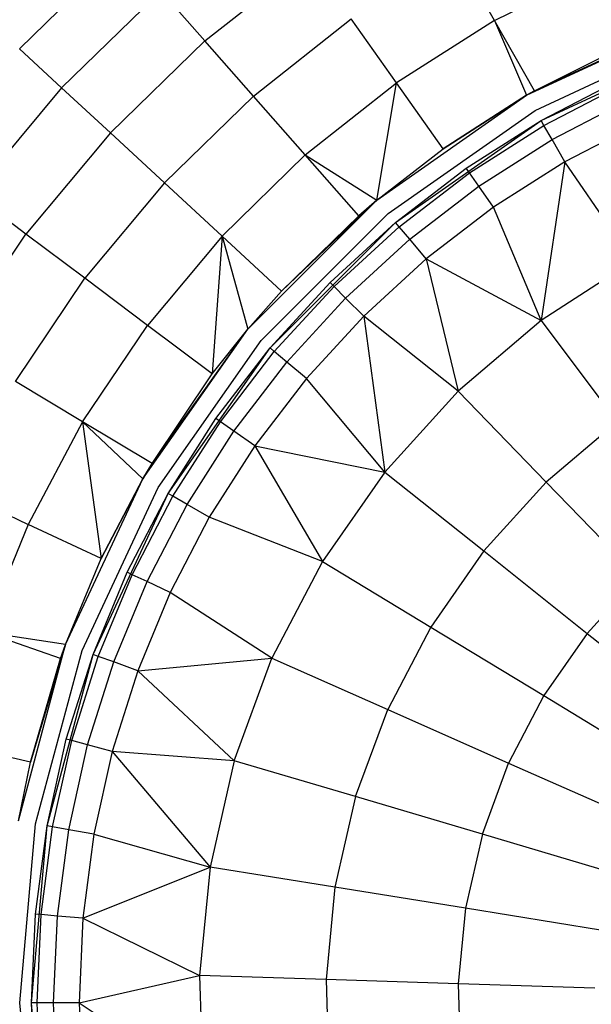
# Model space of a CAD drawing. Extents: x 3 to 49, y 3 to 103.
# Tile 84 of 101: x 24.287 to 25.269, y 58.783 to 60.474. Entities that reach past the tile are written whole.
import ezdxf

# ---------------------------------------------------------------- set-up
doc = ezdxf.new("R2010")
doc.units = 0
doc.header["$LTSCALE"] = 2.54
doc.layers.get('0').update_dxf_attribs({"linetype": 'CONTINUOUS'})

# ---------------------------------------------------------------- blocks, each defined once
blk = doc.blocks.new('HOTEL-MOOD-11782-11790_STL')
at = {"color": 0}
for p, q in [((24.2866, 60.424, 2.2823), (24.4645, 60.5974, 2.2823)), ((24.2866, 60.424, 2.2823), (24.4645, 60.5974, 2.2823)), ((24.605, 60.4375, 2.4609), (24.7826, 60.5781, 2.4609)), ((24.605, 60.4375, 2.4609), (24.7826, 60.5781, 2.4609)), ((25.1023, 60.4725, 2.5559), (25.036, 60.5897, 2.5198)), ((25.1023, 60.4725, 2.5559), (25.036, 60.5897, 2.5198)), ((25.1023, 60.4725, 2.5559), (25.2809, 60.5617, 2.5559)), ((25.1023, 60.4725, 2.5559), (25.2809, 60.5617, 2.5559)), ((24.359, 60.357, 2.3809), (24.5296, 60.5233, 2.3809)), ((24.359, 60.357, 2.3809), (24.5296, 60.5233, 2.3809)), ((24.605, 60.4375, 2.4609), (24.5296, 60.5233, 2.3809)), ((24.605, 60.4375, 2.4609), (24.5296, 60.5233, 2.3809)), ((25.1574, 60.3439, 2.2681), (25.4417, 60.4765, 2.2681)), ((25.1574, 60.3439, 2.2681), (25.4417, 60.4765, 2.2681)), ((25.1708, 60.3516, 2.5681), (25.4417, 60.4765, 2.2681)), ((25.1708, 60.3516, 2.5681), (25.4417, 60.4765, 2.2681)), ((24.6885, 60.3426, 2.5198), (24.8559, 60.4751, 2.5198)), ((24.6885, 60.3426, 2.5198), (24.8559, 60.4751, 2.5198)), ((24.9339, 60.3653, 2.5559), (24.8559, 60.4751, 2.5198)), ((24.9339, 60.3653, 2.5559), (24.8559, 60.4751, 2.5198)), ((25.1023, 60.4725, 2.5559), (24.9339, 60.3653, 2.5559)), ((25.1023, 60.4725, 2.5559), (24.9339, 60.3653, 2.5559)), ((25.1708, 60.3516, 2.5681), (25.1023, 60.4725, 2.5559)), ((25.1023, 60.4725, 2.5559), (25.1574, 60.3439, 2.5681)), ((25.1023, 60.4725, 2.5559), (25.1574, 60.3439, 2.5681)), ((25.1708, 60.3516, 2.5681), (25.1023, 60.4725, 2.5559)), ((25.1724, 60.3179, 2.2681), (25.452, 60.4483, 2.2681)), ((25.1724, 60.3179, 2.2681), (25.452, 60.4483, 2.2681)), ((25.1724, 60.3179, 2.5681), (25.452, 60.4483, 2.5681)), ((25.1724, 60.3179, 2.5681), (25.452, 60.4483, 2.5681)), ((24.4428, 60.2795, 2.4609), (24.605, 60.4375, 2.4609)), ((24.4428, 60.2795, 2.4609), (24.605, 60.4375, 2.4609)), ((24.6885, 60.3426, 2.5198), (24.605, 60.4375, 2.4609)), ((24.6885, 60.3426, 2.5198), (24.605, 60.4375, 2.4609)), ((25.1708, 60.3516, 2.5681), (25.3365, 60.4344, 2.5681)), ((25.1708, 60.3516, 2.5681), (25.3365, 60.4344, 2.5681)), ((25.1824, 60.3006, 2.5681), (25.4588, 60.4295, 2.5681)), ((25.1824, 60.3006, 2.5681), (25.4588, 60.4295, 2.5681)), ((24.359, 60.357, 2.3809), (24.2866, 60.424, 2.2823)), ((24.359, 60.357, 2.3809), (24.2866, 60.424, 2.2823)), ((24.359, 60.357, 2.3809), (24.2063, 60.1741, 2.3809)), ((24.359, 60.357, 2.3809), (24.2063, 60.1741, 2.3809)), ((24.4428, 60.2795, 2.4609), (24.359, 60.357, 2.3809)), ((24.4428, 60.2795, 2.4609), (24.359, 60.357, 2.3809)), ((24.7774, 60.2414, 2.5559), (24.9339, 60.3653, 2.5559)), ((24.7774, 60.2414, 2.5559), (24.9339, 60.3653, 2.5559)), ((24.9003, 60.1639, 2.5681), (24.9339, 60.3653, 2.5559)), ((24.9003, 60.1639, 2.5681), (24.9339, 60.3653, 2.5559)), ((25.0144, 60.2521, 2.5681), (24.9339, 60.3653, 2.5559)), ((25.0144, 60.2521, 2.5681), (24.9339, 60.3653, 2.5559)), ((25.1824, 60.3006, 2.5681), (25.3178, 60.3711, 2.9691)), ((25.1824, 60.3006, 2.9691), (25.3178, 60.3711, 2.9691)), ((25.1824, 60.3006, 2.5681), (25.3178, 60.3711, 2.9691)), ((25.1824, 60.3006, 2.9691), (25.3178, 60.3711, 2.9691)), ((25.1872, 60.2922, 3.0306), (25.3219, 60.3623, 3.0306)), ((25.1872, 60.2922, 3.0306), (25.3219, 60.3623, 3.0306)), ((24.5356, 60.1936, 2.5198), (24.6885, 60.3426, 2.5198)), ((24.5356, 60.1936, 2.5198), (24.6885, 60.3426, 2.5198)), ((24.7774, 60.2414, 2.5559), (24.6885, 60.3426, 2.5198)), ((24.7774, 60.2414, 2.5559), (24.6885, 60.3426, 2.5198)), ((24.9003, 60.1639, 2.2681), (25.1574, 60.3439, 2.2681)), ((24.9003, 60.1639, 2.2681), (25.1574, 60.3439, 2.2681)), ((25.0144, 60.2521, 2.5681), (25.1574, 60.3439, 2.5681)), ((25.1574, 60.3439, 2.2681), (25.0144, 60.2521, 2.5681)), ((25.1574, 60.3439, 2.2681), (25.0144, 60.2521, 2.5681)), ((25.0144, 60.2521, 2.5681), (25.1574, 60.3439, 2.5681)), ((25.1574, 60.3439, 2.5681), (25.1708, 60.3516, 2.5681)), ((25.1708, 60.3516, 2.5681), (25.1574, 60.3439, 2.2681)), ((25.1708, 60.3516, 2.5681), (25.1574, 60.3439, 2.2681)), ((25.1574, 60.3439, 2.5681), (25.1708, 60.3516, 2.5681)), ((25.1574, 60.3439, 2.2681), (25.1574, 60.3439, 2.5681)), ((25.1574, 60.3439, 2.2681), (25.1574, 60.3439, 2.5681)), ((25.2013, 60.2678, 3.0862), (25.3338, 60.3368, 3.0862)), ((25.2013, 60.2678, 3.0862), (25.3338, 60.3368, 3.0862)), ((24.9196, 60.1409, 2.2681), (25.1724, 60.3179, 2.2681)), ((24.9196, 60.1409, 2.2681), (25.1724, 60.3179, 2.2681)), ((24.9196, 60.1409, 2.5681), (25.1724, 60.3179, 2.5681)), ((24.9196, 60.1409, 2.5681), (25.1724, 60.3179, 2.5681)), ((25.1724, 60.3179, 2.2681), (25.1724, 60.3179, 2.5681)), ((25.1724, 60.3179, 2.2681), (25.1724, 60.3179, 2.5681)), ((24.9325, 60.1256, 2.5681), (25.1824, 60.3006, 2.5681)), ((24.9325, 60.1256, 2.5681), (25.1824, 60.3006, 2.5681)), ((25.0536, 60.2186, 2.9691), (25.1824, 60.3006, 2.5681)), ((25.0536, 60.2186, 2.9691), (25.1824, 60.3006, 2.5681)), ((25.0536, 60.2186, 2.9691), (25.1824, 60.3006, 2.9691)), ((25.0536, 60.2186, 2.9691), (25.1824, 60.3006, 2.9691)), ((25.0592, 60.2106, 3.0306), (25.1872, 60.2922, 3.0306)), ((25.0592, 60.2106, 3.0306), (25.1872, 60.2922, 3.0306)), ((25.1824, 60.3006, 2.9691), (25.1824, 60.3006, 2.5681)), ((25.1824, 60.3006, 2.9691), (25.1824, 60.3006, 2.5681)), ((25.1872, 60.2922, 3.0306), (25.1824, 60.3006, 2.9691)), ((25.1872, 60.2922, 3.0306), (25.1824, 60.3006, 2.9691)), ((25.2013, 60.2678, 3.0862), (25.1872, 60.2922, 3.0306)), ((25.2013, 60.2678, 3.0862), (25.1872, 60.2922, 3.0306)), ((25.3523, 60.297, 3.1304), (25.2232, 60.2298, 3.1304)), ((25.3523, 60.297, 3.1304), (25.2232, 60.2298, 3.1304)), ((24.4428, 60.2795, 2.4609), (24.2977, 60.1055, 2.4609)), ((24.4428, 60.2795, 2.4609), (24.2977, 60.1055, 2.4609)), ((24.5356, 60.1936, 2.5198), (24.4428, 60.2795, 2.4609)), ((24.5356, 60.1936, 2.5198), (24.4428, 60.2795, 2.4609)), ((25.0753, 60.1876, 3.0862), (25.2013, 60.2678, 3.0862)), ((25.0753, 60.1876, 3.0862), (25.2013, 60.2678, 3.0862)), ((25.2232, 60.2298, 3.1304), (25.2013, 60.2678, 3.0862)), ((25.2232, 60.2298, 3.1304), (25.2013, 60.2678, 3.0862)), ((24.6344, 60.1021, 2.5559), (24.7774, 60.2414, 2.5559)), ((24.6344, 60.1021, 2.5559), (24.7774, 60.2414, 2.5559)), ((24.8691, 60.1371, 2.5681), (24.7774, 60.2414, 2.5559)), ((24.7774, 60.2414, 2.5559), (24.9003, 60.1639, 2.5681)), ((24.7774, 60.2414, 2.5559), (24.9003, 60.1639, 2.5681)), ((24.8691, 60.1371, 2.5681), (24.7774, 60.2414, 2.5559)), ((24.9003, 60.1639, 2.5681), (25.0144, 60.2521, 2.5681)), ((24.9003, 60.1639, 2.2681), (25.0144, 60.2521, 2.5681)), ((24.9003, 60.1639, 2.5681), (25.0144, 60.2521, 2.5681)), ((24.9003, 60.1639, 2.2681), (25.0144, 60.2521, 2.5681)), ((25.2232, 60.2298, 3.1304), (25.1005, 60.1516, 3.1304)), ((25.2232, 60.2298, 3.1304), (25.1005, 60.1516, 3.1304)), ((25.2232, 60.2298, 3.1304), (25.1827, 59.957, 3.2677)), ((25.2232, 60.2298, 3.1304), (25.1827, 59.957, 3.2677)), ((25.3398, 60.0592, 3.2677), (25.2232, 60.2298, 3.1304)), ((25.3398, 60.0592, 3.2677), (25.2232, 60.2298, 3.1304)), ((24.9325, 60.1256, 2.5681), (25.0536, 60.2186, 2.9691)), ((24.9325, 60.1256, 2.9691), (25.0536, 60.2186, 2.9691)), ((24.9325, 60.1256, 2.5681), (25.0536, 60.2186, 2.9691)), ((24.9325, 60.1256, 2.9691), (25.0536, 60.2186, 2.9691)), ((24.9387, 60.1182, 3.0306), (25.0592, 60.2106, 3.0306)), ((24.9387, 60.1182, 3.0306), (25.0592, 60.2106, 3.0306)), ((25.0592, 60.2106, 3.0306), (25.0536, 60.2186, 2.9691)), ((25.0592, 60.2106, 3.0306), (25.0536, 60.2186, 2.9691)), ((25.0753, 60.1876, 3.0862), (25.0592, 60.2106, 3.0306)), ((25.0753, 60.1876, 3.0862), (25.0592, 60.2106, 3.0306)), ((24.5356, 60.1936, 2.5198), (24.3988, 60.0297, 2.5198)), ((24.5356, 60.1936, 2.5198), (24.3988, 60.0297, 2.5198)), ((24.6344, 60.1021, 2.5559), (24.5356, 60.1936, 2.5198)), ((24.6344, 60.1021, 2.5559), (24.5356, 60.1936, 2.5198)), ((24.2977, 60.1055, 2.4609), (24.2063, 60.1741, 2.3809)), ((24.2977, 60.1055, 2.4609), (24.2063, 60.1741, 2.3809)), ((24.9568, 60.0966, 3.0862), (25.0753, 60.1876, 3.0862)), ((24.9568, 60.0966, 3.0862), (25.0753, 60.1876, 3.0862)), ((25.1005, 60.1516, 3.1304), (25.0753, 60.1876, 3.0862)), ((25.1005, 60.1516, 3.1304), (25.0753, 60.1876, 3.0862)), ((24.6785, 59.9421, 2.2681), (24.9003, 60.1639, 2.2681)), ((24.6785, 59.9421, 2.2681), (24.9003, 60.1639, 2.2681)), ((24.9003, 60.1639, 2.2681), (24.7364, 60.0077, 2.5681)), ((24.9003, 60.1639, 2.2681), (24.7364, 60.0077, 2.5681)), ((24.8691, 60.1371, 2.5681), (24.9003, 60.1639, 2.5681)), ((24.9003, 60.1639, 2.2681), (24.8691, 60.1371, 2.5681)), ((24.9003, 60.1639, 2.2681), (24.8691, 60.1371, 2.5681)), ((24.8691, 60.1371, 2.5681), (24.9003, 60.1639, 2.5681)), ((24.9003, 60.1639, 2.5681), (24.9003, 60.1639, 2.2681)), ((24.9003, 60.1639, 2.5681), (24.9003, 60.1639, 2.2681)), ((24.7015, 59.9228, 2.2681), (24.9196, 60.1409, 2.2681)), ((24.7015, 59.9228, 2.2681), (24.9196, 60.1409, 2.2681)), ((24.7015, 59.9228, 2.5681), (24.9196, 60.1409, 2.5681)), ((24.7015, 59.9228, 2.5681), (24.9196, 60.1409, 2.5681)), ((24.9196, 60.1409, 2.2681), (24.9196, 60.1409, 2.5681)), ((24.9196, 60.1409, 2.2681), (24.9196, 60.1409, 2.5681)), ((25.1005, 60.1516, 3.1304), (24.985, 60.063, 3.1304)), ((25.1005, 60.1516, 3.1304), (24.985, 60.063, 3.1304)), ((25.1827, 59.957, 3.2677), (25.1005, 60.1516, 3.1304)), ((25.1827, 59.957, 3.2677), (25.1005, 60.1516, 3.1304)), ((24.7168, 59.9099, 2.5681), (24.9325, 60.1256, 2.5681)), ((24.7168, 59.9099, 2.5681), (24.9325, 60.1256, 2.5681)), ((24.7364, 60.0077, 2.5681), (24.8691, 60.1371, 2.5681)), ((24.7364, 60.0077, 2.5681), (24.8691, 60.1371, 2.5681)), ((24.8199, 60.0225, 2.9691), (24.9325, 60.1256, 2.5681)), ((24.8199, 60.0225, 2.9691), (24.9325, 60.1256, 2.5681)), ((24.8199, 60.0225, 2.9691), (24.9325, 60.1256, 2.9691)), ((24.8199, 60.0225, 2.9691), (24.9325, 60.1256, 2.9691)), ((24.9325, 60.1256, 2.9691), (24.9325, 60.1256, 2.5681)), ((24.9325, 60.1256, 2.9691), (24.9325, 60.1256, 2.5681)), ((24.9387, 60.1182, 3.0306), (24.9325, 60.1256, 2.9691)), ((24.9387, 60.1182, 3.0306), (24.9325, 60.1256, 2.9691)), ((24.1713, 59.9176, 2.4609), (24.2977, 60.1055, 2.4609)), ((24.1713, 59.9176, 2.4609), (24.2977, 60.1055, 2.4609)), ((24.3988, 60.0297, 2.5198), (24.2977, 60.1055, 2.4609)), ((24.3988, 60.0297, 2.5198), (24.2977, 60.1055, 2.4609)), ((24.8268, 60.0156, 3.0306), (24.9387, 60.1182, 3.0306)), ((24.8268, 60.0156, 3.0306), (24.9387, 60.1182, 3.0306)), ((24.9568, 60.0966, 3.0862), (24.9387, 60.1182, 3.0306)), ((24.9568, 60.0966, 3.0862), (24.9387, 60.1182, 3.0306)), ((24.6344, 60.1021, 2.5559), (24.5065, 59.9488, 2.5559)), ((24.6344, 60.1021, 2.5559), (24.5065, 59.9488, 2.5559)), ((24.6344, 60.1021, 2.5559), (24.6176, 59.8654, 2.5681)), ((24.6344, 60.1021, 2.5559), (24.6176, 59.8654, 2.5681)), ((24.7364, 60.0077, 2.5681), (24.6344, 60.1021, 2.5559)), ((24.6344, 60.1021, 2.5559), (24.6785, 59.9421, 2.5681)), ((24.6344, 60.1021, 2.5559), (24.6785, 59.9421, 2.5681)), ((24.7364, 60.0077, 2.5681), (24.6344, 60.1021, 2.5559)), ((24.8467, 59.9957, 3.0862), (24.9568, 60.0966, 3.0862)), ((24.8467, 59.9957, 3.0862), (24.9568, 60.0966, 3.0862)), ((24.985, 60.063, 3.1304), (24.9568, 60.0966, 3.0862)), ((24.985, 60.063, 3.1304), (24.9568, 60.0966, 3.0862)), ((24.985, 60.063, 3.1304), (24.8777, 59.9647, 3.1304)), ((24.985, 60.063, 3.1304), (24.8777, 59.9647, 3.1304)), ((24.985, 60.063, 3.1304), (25.1827, 59.957, 3.2677)), ((24.985, 60.063, 3.1304), (25.1827, 59.957, 3.2677)), ((24.985, 60.063, 3.1304), (25.04, 59.8355, 3.2677)), ((24.985, 60.063, 3.1304), (25.04, 59.8355, 3.2677)), ((25.3398, 60.0592, 3.2677), (25.1827, 59.957, 3.2677)), ((25.3398, 60.0592, 3.2677), (25.1827, 59.957, 3.2677)), ((24.2796, 59.8525, 2.5198), (24.3988, 60.0297, 2.5198)), ((24.2796, 59.8525, 2.5198), (24.3988, 60.0297, 2.5198)), ((24.5065, 59.9488, 2.5559), (24.3988, 60.0297, 2.5198)), ((24.5065, 59.9488, 2.5559), (24.3988, 60.0297, 2.5198)), ((24.7168, 59.9099, 2.5681), (24.8199, 60.0225, 2.9691)), ((24.7168, 59.9099, 2.9691), (24.8199, 60.0225, 2.9691)), ((24.7168, 59.9099, 2.5681), (24.8199, 60.0225, 2.9691)), ((24.7168, 59.9099, 2.9691), (24.8199, 60.0225, 2.9691)), ((24.8268, 60.0156, 3.0306), (24.8199, 60.0225, 2.9691)), ((24.8268, 60.0156, 3.0306), (24.8199, 60.0225, 2.9691)), ((24.6785, 59.9421, 2.5681), (24.7364, 60.0077, 2.5681)), ((24.6785, 59.9421, 2.2681), (24.7364, 60.0077, 2.5681)), ((24.6785, 59.9421, 2.5681), (24.7364, 60.0077, 2.5681)), ((24.6785, 59.9421, 2.2681), (24.7364, 60.0077, 2.5681)), ((24.7242, 59.9037, 3.0306), (24.8268, 60.0156, 3.0306)), ((24.7242, 59.9037, 3.0306), (24.8268, 60.0156, 3.0306)), ((24.8467, 59.9957, 3.0862), (24.8268, 60.0156, 3.0306)), ((24.8467, 59.9957, 3.0862), (24.8268, 60.0156, 3.0306)), ((24.7458, 59.8856, 3.0862), (24.8467, 59.9957, 3.0862)), ((24.7458, 59.8856, 3.0862), (24.8467, 59.9957, 3.0862)), ((24.8777, 59.9647, 3.1304), (24.8467, 59.9957, 3.0862)), ((24.8777, 59.9647, 3.1304), (24.8467, 59.9957, 3.0862)), ((24.8777, 59.9647, 3.1304), (24.7794, 59.8574, 3.1304)), ((24.8777, 59.9647, 3.1304), (24.7794, 59.8574, 3.1304)), ((25.04, 59.8355, 3.2677), (24.8777, 59.9647, 3.1304)), ((24.8777, 59.9647, 3.1304), (24.9141, 59.6968, 3.2677)), ((24.8777, 59.9647, 3.1304), (24.9141, 59.6968, 3.2677)), ((25.04, 59.8355, 3.2677), (24.8777, 59.9647, 3.1304)), ((25.1827, 59.957, 3.2677), (25.04, 59.8355, 3.2677)), ((25.1827, 59.957, 3.2677), (25.04, 59.8355, 3.2677)), ((25.1827, 59.957, 3.2677), (25.3127, 59.7828, 3.3861)), ((25.1827, 59.957, 3.2677), (25.3127, 59.7828, 3.3861)), ((24.3951, 59.7832, 2.5559), (24.5065, 59.9488, 2.5559)), ((24.3951, 59.7832, 2.5559), (24.5065, 59.9488, 2.5559)), ((24.4985, 59.6851, 2.2681), (24.6785, 59.9421, 2.2681)), ((24.4985, 59.6851, 2.2681), (24.6785, 59.9421, 2.2681)), ((24.6176, 59.8654, 2.5681), (24.5065, 59.9488, 2.5559)), ((24.6176, 59.8654, 2.5681), (24.5065, 59.9488, 2.5559)), ((24.5142, 59.7117, 2.5681), (24.6785, 59.9421, 2.2681)), ((24.5142, 59.7117, 2.5681), (24.6785, 59.9421, 2.2681)), ((24.6176, 59.8654, 2.5681), (24.6785, 59.9421, 2.5681)), ((24.6176, 59.8654, 2.5681), (24.6785, 59.9421, 2.5681)), ((24.6176, 59.8654, 2.5681), (24.6785, 59.9421, 2.2681)), ((24.6176, 59.8654, 2.5681), (24.6785, 59.9421, 2.2681)), ((24.6785, 59.9421, 2.5681), (24.6785, 59.9421, 2.2681)), ((24.6785, 59.9421, 2.5681), (24.6785, 59.9421, 2.2681)), ((24.5245, 59.6701, 2.2681), (24.7015, 59.9228, 2.2681)), ((24.5245, 59.6701, 2.2681), (24.7015, 59.9228, 2.2681)), ((24.5245, 59.6701, 2.5681), (24.7015, 59.9228, 2.5681)), ((24.5245, 59.6701, 2.5681), (24.7015, 59.9228, 2.5681)), ((24.7015, 59.9228, 2.2681), (24.7015, 59.9228, 2.5681)), ((24.7015, 59.9228, 2.2681), (24.7015, 59.9228, 2.5681)), ((24.5418, 59.6601, 2.5681), (24.7168, 59.9099, 2.5681)), ((24.5418, 59.6601, 2.5681), (24.7168, 59.9099, 2.5681)), ((24.6238, 59.7888, 2.9691), (24.7168, 59.9099, 2.5681)), ((24.6238, 59.7888, 2.9691), (24.7168, 59.9099, 2.5681)), ((24.6238, 59.7888, 2.9691), (24.7168, 59.9099, 2.9691)), ((24.6238, 59.7888, 2.9691), (24.7168, 59.9099, 2.9691)), ((24.6318, 59.7832, 3.0306), (24.7242, 59.9037, 3.0306)), ((24.6318, 59.7832, 3.0306), (24.7242, 59.9037, 3.0306)), ((24.7168, 59.9099, 2.9691), (24.7168, 59.9099, 2.5681)), ((24.7168, 59.9099, 2.9691), (24.7168, 59.9099, 2.5681)), ((24.7242, 59.9037, 3.0306), (24.7168, 59.9099, 2.9691)), ((24.7242, 59.9037, 3.0306), (24.7168, 59.9099, 2.9691)), ((24.7458, 59.8856, 3.0862), (24.7242, 59.9037, 3.0306)), ((24.7458, 59.8856, 3.0862), (24.7242, 59.9037, 3.0306)), ((24.6549, 59.7671, 3.0862), (24.7458, 59.8856, 3.0862)), ((24.6549, 59.7671, 3.0862), (24.7458, 59.8856, 3.0862)), ((24.7794, 59.8574, 3.1304), (24.7458, 59.8856, 3.0862)), ((24.7794, 59.8574, 3.1304), (24.7458, 59.8856, 3.0862)), ((24.3951, 59.7832, 2.5559), (24.2796, 59.8525, 2.5198)), ((24.3951, 59.7832, 2.5559), (24.2796, 59.8525, 2.5198)), ((24.5142, 59.7117, 2.5681), (24.6176, 59.8654, 2.5681)), ((24.5142, 59.7117, 2.5681), (24.6176, 59.8654, 2.5681)), ((24.7794, 59.8574, 3.1304), (24.6908, 59.7419, 3.1304)), ((24.7794, 59.8574, 3.1304), (24.6908, 59.7419, 3.1304)), ((24.9141, 59.6968, 3.2677), (24.7794, 59.8574, 3.1304)), ((24.9141, 59.6968, 3.2677), (24.7794, 59.8574, 3.1304)), ((25.04, 59.8355, 3.2677), (24.9141, 59.6968, 3.2677)), ((25.04, 59.8355, 3.2677), (24.9141, 59.6968, 3.2677)), ((25.04, 59.8355, 3.2677), (25.1912, 59.6794, 3.3861)), ((25.04, 59.8355, 3.2677), (25.1912, 59.6794, 3.3861)), ((24.3951, 59.7832, 2.5559), (24.3013, 59.607, 2.5559)), ((24.3951, 59.7832, 2.5559), (24.3013, 59.607, 2.5559)), ((24.4985, 59.6851, 2.5681), (24.3951, 59.7832, 2.5559)), ((24.3951, 59.7832, 2.5559), (24.4271, 59.5481, 2.5681)), ((24.3951, 59.7832, 2.5559), (24.4271, 59.5481, 2.5681)), ((24.5142, 59.7117, 2.5681), (24.3951, 59.7832, 2.5559)), ((24.4985, 59.6851, 2.5681), (24.3951, 59.7832, 2.5559)), ((24.5142, 59.7117, 2.5681), (24.3951, 59.7832, 2.5559)), ((24.5418, 59.6601, 2.5681), (24.6238, 59.7888, 2.9691)), ((24.5418, 59.6601, 2.9691), (24.6238, 59.7888, 2.9691)), ((24.5418, 59.6601, 2.5681), (24.6238, 59.7888, 2.9691)), ((24.5418, 59.6601, 2.9691), (24.6238, 59.7888, 2.9691)), ((24.5502, 59.6552, 3.0306), (24.6318, 59.7832, 3.0306)), ((24.5502, 59.6552, 3.0306), (24.6318, 59.7832, 3.0306)), ((24.6318, 59.7832, 3.0306), (24.6238, 59.7888, 2.9691)), ((24.6318, 59.7832, 3.0306), (24.6238, 59.7888, 2.9691)), ((24.6549, 59.7671, 3.0862), (24.6318, 59.7832, 3.0306)), ((24.6549, 59.7671, 3.0862), (24.6318, 59.7832, 3.0306)), ((25.3127, 59.7828, 3.3861), (25.1912, 59.6794, 3.3861)), ((25.3127, 59.7828, 3.3861), (25.1912, 59.6794, 3.3861)), ((24.5746, 59.6411, 3.0862), (24.6549, 59.7671, 3.0862)), ((24.5746, 59.6411, 3.0862), (24.6549, 59.7671, 3.0862)), ((24.6908, 59.7419, 3.1304), (24.6549, 59.7671, 3.0862)), ((24.6908, 59.7419, 3.1304), (24.6549, 59.7671, 3.0862)), ((24.6908, 59.7419, 3.1304), (24.6126, 59.6192, 3.1304)), ((24.6908, 59.7419, 3.1304), (24.6126, 59.6192, 3.1304)), ((24.6908, 59.7419, 3.1304), (24.9141, 59.6968, 3.2677)), ((24.6908, 59.7419, 3.1304), (24.9141, 59.6968, 3.2677)), ((24.6908, 59.7419, 3.1304), (24.8068, 59.5431, 3.2677)), ((24.6908, 59.7419, 3.1304), (24.8068, 59.5431, 3.2677)), ((24.4985, 59.6851, 2.5681), (24.5142, 59.7117, 2.5681)), ((24.5142, 59.7117, 2.5681), (24.4985, 59.6851, 2.2681)), ((24.5142, 59.7117, 2.5681), (24.4985, 59.6851, 2.2681)), ((24.4985, 59.6851, 2.5681), (24.5142, 59.7117, 2.5681)), ((24.3659, 59.4007, 2.2681), (24.4985, 59.6851, 2.2681)), ((24.3659, 59.4007, 2.2681), (24.4985, 59.6851, 2.2681)), ((24.4271, 59.5481, 2.5681), (24.4985, 59.6851, 2.5681)), ((24.4985, 59.6851, 2.2681), (24.4271, 59.5481, 2.5681)), ((24.4985, 59.6851, 2.2681), (24.4271, 59.5481, 2.5681)), ((24.4271, 59.5481, 2.5681), (24.4985, 59.6851, 2.5681)), ((24.4985, 59.6851, 2.2681), (24.4985, 59.6851, 2.5681)), ((24.4985, 59.6851, 2.2681), (24.4985, 59.6851, 2.5681)), ((24.9141, 59.6968, 3.2677), (24.8068, 59.5431, 3.2677)), ((24.9141, 59.6968, 3.2677), (24.8068, 59.5431, 3.2677)), ((24.9141, 59.6968, 3.2677), (25.084, 59.5613, 3.3861)), ((24.9141, 59.6968, 3.2677), (25.084, 59.5613, 3.3861)), ((24.1793, 59.6641, 2.5198), (24.3013, 59.607, 2.5559)), ((24.1793, 59.6641, 2.5198), (24.3013, 59.607, 2.5559)), ((24.3941, 59.3904, 2.2681), (24.5245, 59.6701, 2.2681)), ((24.3941, 59.3904, 2.2681), (24.5245, 59.6701, 2.2681)), ((24.3941, 59.3904, 2.5681), (24.5245, 59.6701, 2.5681)), ((24.3941, 59.3904, 2.5681), (24.5245, 59.6701, 2.5681)), ((24.5245, 59.6701, 2.2681), (24.5245, 59.6701, 2.5681)), ((24.5245, 59.6701, 2.2681), (24.5245, 59.6701, 2.5681)), ((25.1912, 59.6794, 3.3861), (25.084, 59.5613, 3.3861)), ((25.1912, 59.6794, 3.3861), (25.084, 59.5613, 3.3861)), ((25.1912, 59.6794, 3.3861), (25.3491, 59.5164, 3.4848)), ((25.1912, 59.6794, 3.3861), (25.3491, 59.5164, 3.4848)), ((24.4129, 59.3836, 2.5681), (24.5418, 59.6601, 2.5681)), ((24.4129, 59.3836, 2.5681), (24.5418, 59.6601, 2.5681)), ((24.4713, 59.5246, 2.9691), (24.5418, 59.6601, 2.5681)), ((24.4713, 59.5246, 2.9691), (24.5418, 59.6601, 2.5681)), ((24.4713, 59.5246, 2.9691), (24.5418, 59.6601, 2.9691)), ((24.4713, 59.5246, 2.9691), (24.5418, 59.6601, 2.9691)), ((24.4801, 59.5205, 3.0306), (24.5502, 59.6552, 3.0306)), ((24.4801, 59.5205, 3.0306), (24.5502, 59.6552, 3.0306)), ((24.5418, 59.6601, 2.9691), (24.5418, 59.6601, 2.5681)), ((24.5418, 59.6601, 2.9691), (24.5418, 59.6601, 2.5681)), ((24.5502, 59.6552, 3.0306), (24.5418, 59.6601, 2.9691)), ((24.5502, 59.6552, 3.0306), (24.5418, 59.6601, 2.9691)), ((24.5746, 59.6411, 3.0862), (24.5502, 59.6552, 3.0306)), ((24.5746, 59.6411, 3.0862), (24.5502, 59.6552, 3.0306)), ((24.5056, 59.5086, 3.0862), (24.5746, 59.6411, 3.0862)), ((24.5056, 59.5086, 3.0862), (24.5746, 59.6411, 3.0862)), ((24.6126, 59.6192, 3.1304), (24.5746, 59.6411, 3.0862)), ((24.6126, 59.6192, 3.1304), (24.5746, 59.6411, 3.0862)), ((24.6126, 59.6192, 3.1304), (24.5454, 59.4901, 3.1304)), ((24.6126, 59.6192, 3.1304), (24.5454, 59.4901, 3.1304)), ((24.8068, 59.5431, 3.2677), (24.6126, 59.6192, 3.1304)), ((24.8068, 59.5431, 3.2677), (24.6126, 59.6192, 3.1304)), ((24.3013, 59.607, 2.5559), (24.2261, 59.4221, 2.5559)), ((24.3013, 59.607, 2.5559), (24.2261, 59.4221, 2.5559)), ((24.4271, 59.5481, 2.5681), (24.3013, 59.607, 2.5559)), ((24.4271, 59.5481, 2.5681), (24.3013, 59.607, 2.5559)), ((24.3659, 59.4007, 2.5681), (24.4271, 59.5481, 2.5681)), ((24.3659, 59.4007, 2.2681), (24.4271, 59.5481, 2.5681)), ((24.3659, 59.4007, 2.5681), (24.4271, 59.5481, 2.5681)), ((24.3659, 59.4007, 2.2681), (24.4271, 59.5481, 2.5681)), ((25.084, 59.5613, 3.3861), (24.9927, 59.4305, 3.3861)), ((25.084, 59.5613, 3.3861), (24.9927, 59.4305, 3.3861)), ((25.084, 59.5613, 3.3861), (25.2614, 59.4198, 3.4848)), ((25.084, 59.5613, 3.3861), (25.2614, 59.4198, 3.4848)), ((24.8068, 59.5431, 3.2677), (24.7202, 59.377, 3.2677)), ((24.8068, 59.5431, 3.2677), (24.7202, 59.377, 3.2677)), ((24.8068, 59.5431, 3.2677), (24.9927, 59.4305, 3.3861)), ((24.8068, 59.5431, 3.2677), (24.9927, 59.4305, 3.3861)), ((24.4129, 59.3836, 2.5681), (24.4713, 59.5246, 2.9691)), ((24.4129, 59.3836, 2.9691), (24.4713, 59.5246, 2.9691)), ((24.4129, 59.3836, 2.5681), (24.4713, 59.5246, 2.9691)), ((24.4129, 59.3836, 2.9691), (24.4713, 59.5246, 2.9691)), ((24.422, 59.3803, 3.0306), (24.4801, 59.5205, 3.0306)), ((24.422, 59.3803, 3.0306), (24.4801, 59.5205, 3.0306)), ((24.4801, 59.5205, 3.0306), (24.4713, 59.5246, 2.9691)), ((24.4801, 59.5205, 3.0306), (24.4713, 59.5246, 2.9691)), ((24.5056, 59.5086, 3.0862), (24.4801, 59.5205, 3.0306)), ((24.5056, 59.5086, 3.0862), (24.4801, 59.5205, 3.0306)), ((25.3491, 59.5164, 3.4848), (25.2614, 59.4198, 3.4848)), ((25.3491, 59.5164, 3.4848), (25.2614, 59.4198, 3.4848)), ((24.4485, 59.3706, 3.0862), (24.5056, 59.5086, 3.0862)), ((24.4485, 59.3706, 3.0862), (24.5056, 59.5086, 3.0862)), ((24.5454, 59.4901, 3.1304), (24.5056, 59.5086, 3.0862)), ((24.5454, 59.4901, 3.1304), (24.5056, 59.5086, 3.0862)), ((24.5454, 59.4901, 3.1304), (24.4897, 59.3556, 3.1304)), ((24.5454, 59.4901, 3.1304), (24.4897, 59.3556, 3.1304)), ((24.7202, 59.377, 3.2677), (24.5454, 59.4901, 3.1304)), ((24.7202, 59.377, 3.2677), (24.5454, 59.4901, 3.1304)), ((24.9927, 59.4305, 3.3861), (24.9189, 59.289, 3.3861)), ((24.9927, 59.4305, 3.3861), (24.9189, 59.289, 3.3861)), ((24.9927, 59.4305, 3.3861), (25.1868, 59.3128, 3.4848)), ((24.9927, 59.4305, 3.3861), (25.1868, 59.3128, 3.4848)), ((24.3659, 59.4007, 2.5681), (24.2261, 59.4221, 2.5559)), ((24.3573, 59.3764, 2.5681), (24.2261, 59.4221, 2.5559)), ((24.3659, 59.4007, 2.5681), (24.2261, 59.4221, 2.5559)), ((24.3573, 59.3764, 2.5681), (24.2261, 59.4221, 2.5559)), ((25.2614, 59.4198, 3.4848), (25.1868, 59.3128, 3.4848)), ((25.2614, 59.4198, 3.4848), (25.1868, 59.3128, 3.4848)), ((25.2614, 59.4198, 3.4848), (25.445, 59.2734, 3.5628)), ((25.2614, 59.4198, 3.4848), (25.445, 59.2734, 3.5628)), ((24.2847, 59.0976, 2.2681), (24.3659, 59.4007, 2.2681)), ((24.2847, 59.0976, 2.2681), (24.3659, 59.4007, 2.2681)), ((24.3659, 59.4007, 2.2681), (24.3055, 59.1985, 2.5681)), ((24.3659, 59.4007, 2.2681), (24.3055, 59.1985, 2.5681)), ((24.3573, 59.3764, 2.5681), (24.3659, 59.4007, 2.5681)), ((24.3659, 59.4007, 2.2681), (24.3573, 59.3764, 2.5681)), ((24.3659, 59.4007, 2.2681), (24.3573, 59.3764, 2.5681)), ((24.3573, 59.3764, 2.5681), (24.3659, 59.4007, 2.5681)), ((24.3659, 59.4007, 2.5681), (24.3659, 59.4007, 2.2681)), ((24.3659, 59.4007, 2.5681), (24.3659, 59.4007, 2.2681)), ((24.3055, 59.1985, 2.5681), (24.3573, 59.3764, 2.5681)), ((24.3055, 59.1985, 2.5681), (24.3573, 59.3764, 2.5681)), ((24.3142, 59.0924, 2.2681), (24.3941, 59.3904, 2.2681)), ((24.3142, 59.0924, 2.2681), (24.3941, 59.3904, 2.2681)), ((24.3142, 59.0924, 2.5681), (24.3941, 59.3904, 2.5681)), ((24.3142, 59.0924, 2.5681), (24.3941, 59.3904, 2.5681)), ((24.3339, 59.0889, 2.5681), (24.4129, 59.3836, 2.5681)), ((24.3339, 59.0889, 2.5681), (24.4129, 59.3836, 2.5681)), ((24.367, 59.238, 2.9691), (24.4129, 59.3836, 2.5681)), ((24.367, 59.238, 2.9691), (24.4129, 59.3836, 2.5681)), ((24.367, 59.238, 2.9691), (24.4129, 59.3836, 2.9691)), ((24.367, 59.238, 2.9691), (24.4129, 59.3836, 2.9691)), ((24.3764, 59.2355, 3.0306), (24.422, 59.3803, 3.0306)), ((24.3764, 59.2355, 3.0306), (24.422, 59.3803, 3.0306)), ((24.3941, 59.3904, 2.2681), (24.3941, 59.3904, 2.5681)), ((24.3941, 59.3904, 2.2681), (24.3941, 59.3904, 2.5681)), ((24.4129, 59.3836, 2.9691), (24.4129, 59.3836, 2.5681)), ((24.4129, 59.3836, 2.9691), (24.4129, 59.3836, 2.5681)), ((24.422, 59.3803, 3.0306), (24.4129, 59.3836, 2.9691)), ((24.422, 59.3803, 3.0306), (24.4129, 59.3836, 2.9691)), ((24.4485, 59.3706, 3.0862), (24.422, 59.3803, 3.0306)), ((24.4485, 59.3706, 3.0862), (24.422, 59.3803, 3.0306)), ((24.4897, 59.3556, 3.1304), (24.7202, 59.377, 3.2677)), ((24.4897, 59.3556, 3.1304), (24.7202, 59.377, 3.2677)), ((24.6555, 59.2011, 3.2677), (24.7202, 59.377, 3.2677)), ((24.6555, 59.2011, 3.2677), (24.7202, 59.377, 3.2677)), ((24.7202, 59.377, 3.2677), (24.9189, 59.289, 3.3861)), ((24.7202, 59.377, 3.2677), (24.9189, 59.289, 3.3861)), ((24.4036, 59.2282, 3.0862), (24.4485, 59.3706, 3.0862)), ((24.4036, 59.2282, 3.0862), (24.4485, 59.3706, 3.0862)), ((24.4897, 59.3556, 3.1304), (24.4485, 59.3706, 3.0862)), ((24.4897, 59.3556, 3.1304), (24.4485, 59.3706, 3.0862)), ((24.4897, 59.3556, 3.1304), (24.4459, 59.2168, 3.1304)), ((24.4897, 59.3556, 3.1304), (24.4459, 59.2168, 3.1304)), ((24.6555, 59.2011, 3.2677), (24.4897, 59.3556, 3.1304)), ((24.6555, 59.2011, 3.2677), (24.4897, 59.3556, 3.1304)), ((25.1868, 59.3128, 3.4848), (25.1264, 59.1971, 3.4848)), ((25.1868, 59.3128, 3.4848), (25.1264, 59.1971, 3.4848)), ((25.1868, 59.3128, 3.4848), (25.3876, 59.191, 3.5628)), ((25.1868, 59.3128, 3.4848), (25.3876, 59.191, 3.5628)), ((24.8638, 59.1393, 3.3861), (24.9189, 59.289, 3.3861)), ((24.8638, 59.1393, 3.3861), (24.9189, 59.289, 3.3861)), ((24.9189, 59.289, 3.3861), (25.1264, 59.1971, 3.4848)), ((24.9189, 59.289, 3.3861), (25.1264, 59.1971, 3.4848)), ((24.3055, 59.1985, 2.5681), (24.1703, 59.2304, 2.5559)), ((24.3055, 59.1985, 2.5681), (24.1703, 59.2304, 2.5559)), ((24.3339, 59.0889, 2.5681), (24.367, 59.238, 2.9691)), ((24.3339, 59.0889, 2.9691), (24.367, 59.238, 2.9691)), ((24.3339, 59.0889, 2.5681), (24.367, 59.238, 2.9691)), ((24.3339, 59.0889, 2.9691), (24.367, 59.238, 2.9691)), ((24.3435, 59.0872, 3.0306), (24.3764, 59.2355, 3.0306)), ((24.3435, 59.0872, 3.0306), (24.3764, 59.2355, 3.0306)), ((24.3764, 59.2355, 3.0306), (24.367, 59.238, 2.9691)), ((24.3764, 59.2355, 3.0306), (24.367, 59.238, 2.9691)), ((24.3712, 59.0824, 3.0862), (24.4036, 59.2282, 3.0862)), ((24.3712, 59.0824, 3.0862), (24.4036, 59.2282, 3.0862)), ((24.4036, 59.2282, 3.0862), (24.3764, 59.2355, 3.0306)), ((24.4036, 59.2282, 3.0862), (24.3764, 59.2355, 3.0306)), ((24.4459, 59.2168, 3.1304), (24.4036, 59.2282, 3.0862)), ((24.4459, 59.2168, 3.1304), (24.4036, 59.2282, 3.0862)), ((24.4459, 59.2168, 3.1304), (24.4144, 59.0747, 3.1304)), ((24.4459, 59.2168, 3.1304), (24.4144, 59.0747, 3.1304)), ((24.6555, 59.2011, 3.2677), (24.4459, 59.2168, 3.1304)), ((24.4459, 59.2168, 3.1304), (24.6138, 59.0184, 3.2677)), ((24.6555, 59.2011, 3.2677), (24.4459, 59.2168, 3.1304)), ((24.4459, 59.2168, 3.1304), (24.6138, 59.0184, 3.2677)), ((24.2847, 59.0976, 2.5681), (24.3055, 59.1985, 2.5681)), ((24.2847, 59.0976, 2.2681), (24.3055, 59.1985, 2.5681)), ((24.2847, 59.0976, 2.5681), (24.3055, 59.1985, 2.5681)), ((24.2847, 59.0976, 2.2681), (24.3055, 59.1985, 2.5681)), ((24.6555, 59.2011, 3.2677), (24.6138, 59.0184, 3.2677)), ((24.6555, 59.2011, 3.2677), (24.6138, 59.0184, 3.2677)), ((24.8638, 59.1393, 3.3861), (24.6555, 59.2011, 3.2677)), ((24.8638, 59.1393, 3.3861), (24.6555, 59.2011, 3.2677)), ((25.0814, 59.0747, 3.4848), (25.1264, 59.1971, 3.4848)), ((25.0814, 59.0747, 3.4848), (25.1264, 59.1971, 3.4848)), ((25.1264, 59.1971, 3.4848), (25.3412, 59.1021, 3.5628)), ((25.1264, 59.1971, 3.4848), (25.3412, 59.1021, 3.5628)), ((24.8638, 59.1393, 3.3861), (24.8283, 58.9838, 3.3861)), ((24.8638, 59.1393, 3.3861), (24.8283, 58.9838, 3.3861)), ((25.0814, 59.0747, 3.4848), (24.8638, 59.1393, 3.3861)), ((25.0814, 59.0747, 3.4848), (24.8638, 59.1393, 3.3861)), ((24.2874, 58.7851, 2.2681), (24.3142, 59.0924, 2.2681)), ((24.2874, 58.7851, 2.2681), (24.3142, 59.0924, 2.2681)), ((24.2874, 58.7851, 2.5681), (24.3142, 59.0924, 2.5681)), ((24.2874, 58.7851, 2.5681), (24.3142, 59.0924, 2.5681)), ((24.3074, 58.7851, 2.5681), (24.3339, 59.0889, 2.5681)), ((24.3074, 58.7851, 2.5681), (24.3339, 59.0889, 2.5681)), ((24.314, 58.9376, 2.9691), (24.3339, 59.0889, 2.5681)), ((24.314, 58.9376, 2.9691), (24.3339, 59.0889, 2.5681)), ((24.314, 58.9376, 2.9691), (24.3339, 59.0889, 2.9691)), ((24.314, 58.9376, 2.9691), (24.3339, 59.0889, 2.9691)), ((24.3142, 59.0924, 2.2681), (24.3142, 59.0924, 2.5681)), ((24.3142, 59.0924, 2.2681), (24.3142, 59.0924, 2.5681)), ((24.3339, 59.0889, 2.9691), (24.3339, 59.0889, 2.5681)), ((24.3339, 59.0889, 2.9691), (24.3339, 59.0889, 2.5681)), ((24.3435, 59.0872, 3.0306), (24.3339, 59.0889, 2.9691)), ((24.3435, 59.0872, 3.0306), (24.3339, 59.0889, 2.9691)), ((24.3237, 58.9367, 3.0306), (24.3435, 59.0872, 3.0306)), ((24.3237, 58.9367, 3.0306), (24.3435, 59.0872, 3.0306)), ((24.3712, 59.0824, 3.0862), (24.3435, 59.0872, 3.0306)), ((24.3712, 59.0824, 3.0862), (24.3435, 59.0872, 3.0306)), ((24.3517, 58.9343, 3.0862), (24.3712, 59.0824, 3.0862)), ((24.3517, 58.9343, 3.0862), (24.3712, 59.0824, 3.0862)), ((24.4144, 59.0747, 3.1304), (24.3712, 59.0824, 3.0862)), ((24.4144, 59.0747, 3.1304), (24.3712, 59.0824, 3.0862)), ((24.4144, 59.0747, 3.1304), (24.3955, 58.9305, 3.1304)), ((24.4144, 59.0747, 3.1304), (24.3955, 58.9305, 3.1304)), ((24.4144, 59.0747, 3.1304), (24.6138, 59.0184, 3.2677)), ((24.4144, 59.0747, 3.1304), (24.6138, 59.0184, 3.2677)), ((25.0814, 59.0747, 3.4848), (25.0524, 58.9475, 3.4848)), ((25.0814, 59.0747, 3.4848), (25.0524, 58.9475, 3.4848)), ((25.3066, 59.0079, 3.5628), (25.0814, 59.0747, 3.4848)), ((25.3066, 59.0079, 3.5628), (25.0814, 59.0747, 3.4848)), ((24.3955, 58.9305, 3.1304), (24.6138, 59.0184, 3.2677)), ((24.3955, 58.9305, 3.1304), (24.6138, 59.0184, 3.2677)), ((24.6138, 59.0184, 3.2677), (24.5958, 58.8319, 3.2677)), ((24.6138, 59.0184, 3.2677), (24.5958, 58.8319, 3.2677)), ((24.8283, 58.9838, 3.3861), (24.6138, 59.0184, 3.2677)), ((24.8283, 58.9838, 3.3861), (24.6138, 59.0184, 3.2677)), ((24.8283, 58.9838, 3.3861), (24.813, 58.825, 3.3861)), ((24.8283, 58.9838, 3.3861), (24.813, 58.825, 3.3861)), ((25.0524, 58.9475, 3.4848), (24.8283, 58.9838, 3.3861)), ((25.0524, 58.9475, 3.4848), (24.8283, 58.9838, 3.3861)), ((24.3074, 58.7851, 2.5681), (24.314, 58.9376, 2.9691)), ((24.3074, 58.7851, 2.9691), (24.314, 58.9376, 2.9691)), ((24.3074, 58.7851, 2.5681), (24.314, 58.9376, 2.9691)), ((24.3074, 58.7851, 2.9691), (24.314, 58.9376, 2.9691)), ((24.3237, 58.9367, 3.0306), (24.314, 58.9376, 2.9691)), ((24.3237, 58.9367, 3.0306), (24.314, 58.9376, 2.9691)), ((24.3171, 58.7851, 3.0306), (24.3237, 58.9367, 3.0306)), ((24.3171, 58.7851, 3.0306), (24.3237, 58.9367, 3.0306)), ((24.3517, 58.9343, 3.0862), (24.3237, 58.9367, 3.0306)), ((24.3517, 58.9343, 3.0862), (24.3237, 58.9367, 3.0306)), ((25.0524, 58.9475, 3.4848), (25.0398, 58.8177, 3.4848)), ((25.0524, 58.9475, 3.4848), (25.0398, 58.8177, 3.4848)), ((25.2842, 58.91, 3.5628), (25.0524, 58.9475, 3.4848)), ((25.2842, 58.91, 3.5628), (25.0524, 58.9475, 3.4848)), ((24.3452, 58.7851, 3.0862), (24.3517, 58.9343, 3.0862)), ((24.3452, 58.7851, 3.0862), (24.3517, 58.9343, 3.0862)), ((24.3955, 58.9305, 3.1304), (24.3517, 58.9343, 3.0862)), ((24.3955, 58.9305, 3.1304), (24.3517, 58.9343, 3.0862)), ((24.3955, 58.9305, 3.1304), (24.3891, 58.7851, 3.1304)), ((24.3955, 58.9305, 3.1304), (24.3891, 58.7851, 3.1304)), ((24.3955, 58.9305, 3.1304), (24.5958, 58.8319, 3.2677)), ((24.3955, 58.9305, 3.1304), (24.5958, 58.8319, 3.2677)), ((24.3891, 58.7851, 3.1304), (24.5958, 58.8319, 3.2677)), ((24.3891, 58.7851, 3.1304), (24.5958, 58.8319, 3.2677)), ((24.813, 58.825, 3.3861), (24.5958, 58.8319, 3.2677)), ((24.5958, 58.8319, 3.2677), (24.6018, 58.6446, 3.2677)), ((24.813, 58.825, 3.3861), (24.5958, 58.8319, 3.2677)), ((24.5958, 58.8319, 3.2677), (24.6018, 58.6446, 3.2677)), ((25.0398, 58.8177, 3.4848), (24.813, 58.825, 3.3861)), ((24.813, 58.825, 3.3861), (24.8181, 58.6655, 3.3861)), ((24.813, 58.825, 3.3861), (24.8181, 58.6655, 3.3861)), ((25.0398, 58.8177, 3.4848), (24.813, 58.825, 3.3861)), ((25.2746, 58.8102, 3.5628), (25.0398, 58.8177, 3.4848)), ((25.0398, 58.8177, 3.4848), (25.044, 58.6873, 3.4848)), ((25.0398, 58.8177, 3.4848), (25.044, 58.6873, 3.4848)), ((25.2746, 58.8102, 3.5628), (25.0398, 58.8177, 3.4848)), ((24.3142, 58.4777, 2.2681), (24.2874, 58.7851, 2.2681)), ((24.2874, 58.7851, 2.2681), (24.2874, 58.7851, 2.5681)), ((24.3142, 58.4777, 2.2681), (24.2874, 58.7851, 2.2681)), ((24.3142, 58.4777, 2.5681), (24.2874, 58.7851, 2.5681)), ((24.2874, 58.7851, 2.2681), (24.2874, 58.7851, 2.5681)), ((24.3142, 58.4777, 2.5681), (24.2874, 58.7851, 2.5681)), ((24.3339, 58.4812, 2.5681), (24.3074, 58.7851, 2.5681)), ((24.314, 58.6325, 2.9691), (24.3074, 58.7851, 2.5681)), ((24.3339, 58.4812, 2.5681), (24.3074, 58.7851, 2.5681)), ((24.314, 58.6325, 2.9691), (24.3074, 58.7851, 2.5681)), ((24.314, 58.6325, 2.9691), (24.3074, 58.7851, 2.9691)), ((24.3074, 58.7851, 2.9691), (24.3074, 58.7851, 2.5681)), ((24.3074, 58.7851, 2.9691), (24.3074, 58.7851, 2.5681)), ((24.3171, 58.7851, 3.0306), (24.3074, 58.7851, 2.9691)), ((24.314, 58.6325, 2.9691), (24.3074, 58.7851, 2.9691)), ((24.3171, 58.7851, 3.0306), (24.3074, 58.7851, 2.9691)), ((24.3237, 58.6334, 3.0306), (24.3171, 58.7851, 3.0306)), ((24.3452, 58.7851, 3.0862), (24.3171, 58.7851, 3.0306)), ((24.3237, 58.6334, 3.0306), (24.3171, 58.7851, 3.0306)), ((24.3452, 58.7851, 3.0862), (24.3171, 58.7851, 3.0306)), ((24.3517, 58.6358, 3.0862), (24.3452, 58.7851, 3.0862)), ((24.3891, 58.7851, 3.1304), (24.3452, 58.7851, 3.0862)), ((24.3517, 58.6358, 3.0862), (24.3452, 58.7851, 3.0862)), ((24.3891, 58.7851, 3.1304), (24.3452, 58.7851, 3.0862)), ((24.3891, 58.7851, 3.1304), (24.6018, 58.6446, 3.2677)), ((24.3891, 58.7851, 3.1304), (24.6018, 58.6446, 3.2677)), ((24.3891, 58.7851, 3.1304), (24.3955, 58.6397, 3.1304)), ((24.3891, 58.7851, 3.1304), (24.3955, 58.6397, 3.1304))]:
    blk.add_line(p, q, dxfattribs=at)

msp = doc.modelspace()

# ---------------------------------------------------------------- block references
at = {"color": 0}
msp.add_blockref('HOTEL-MOOD-11782-11790_STL', (0, 0), dxfattribs=at)

doc.saveas('drawing.dxf')
